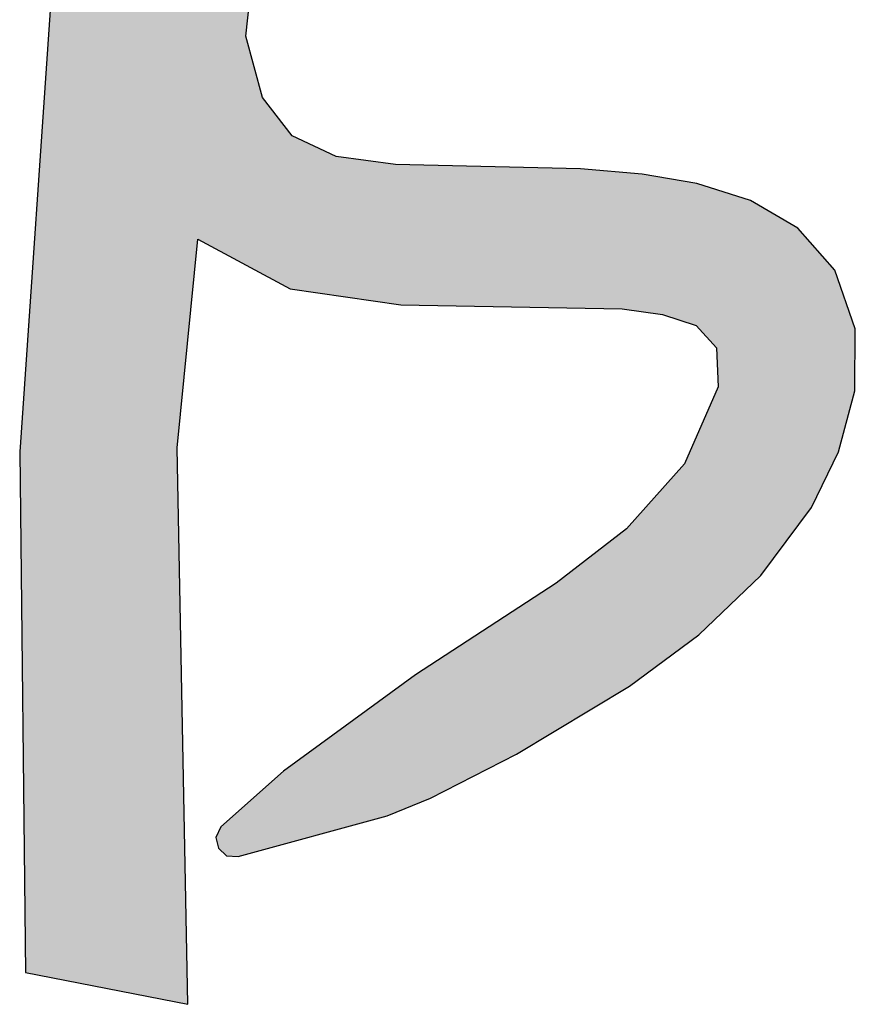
# Model space of a CAD drawing. Extents: x 1.5 to 29.6, y -198.1 to -103.6.
# Tile 14 of 35: x 21.9 to 24.3, y -140.4 to -137.7. Entities that reach past the tile are written whole.
import ezdxf

# ---------------------------------------------------------------- set-up
doc = ezdxf.new("R2010")
doc.units = 0
doc.layers.add('LAYER_3', color=7, linetype='CONTINUOUS')

# ---------------------------------------------------------------- blocks, each defined once
blk = doc.blocks.new('*U29')
at = {"layer": 'LAYER_3', "color": 1}
for points in [[(22.0182, -140.3474), (22.0182, -134.7775), (22.1036, -140.3642)], [(22.1036, -140.3642), (22.0182, -134.7775), (22.1036, -134.7886)], [(22.2345, -140.39), (22.2275, -135.452), (22.2345, -135.4246)], [(22.2352, -140.3901), (22.2345, -135.4246), (22.2352, -135.4216)], [(22.2345, -140.39), (22.2345, -135.4246), (22.2352, -140.3901)], [(22.2352, -140.3901), (22.2352, -135.4216), (22.2358, -140.3902)], [(22.2358, -140.3902), (22.2352, -135.4216), (22.2358, -135.4222)], [(22.2358, -140.3902), (22.2358, -135.4222), (22.2377, -140.3906)], [(22.2377, -140.3906), (22.2358, -135.4222), (22.2377, -135.4241)], [(22.2377, -140.3906), (22.2377, -135.4241), (22.2384, -140.3907)], [(22.2384, -140.3907), (22.2377, -135.4241), (22.2384, -135.4248)], [(22.2384, -140.3907), (22.2384, -135.4248), (22.2402, -140.3911)], [(22.2402, -140.3911), (22.2384, -135.4248), (22.2402, -135.4266)], [(22.2402, -140.3911), (22.2402, -135.4266), (22.2431, -140.3916)], [(22.2431, -140.3916), (22.2402, -135.4266), (22.2431, -135.4295)], [(22.2185, -140.3868), (22.2122, -135.4621), (22.2185, -135.458)], [(22.2275, -140.3886), (22.2185, -135.458), (22.2275, -135.452)], [(22.2185, -140.3868), (22.2185, -135.458), (22.2275, -140.3886)], [(22.2275, -140.3886), (22.2275, -135.452), (22.2345, -140.39)], [(22.2431, -140.3916), (22.2431, -135.4384), (22.2432, -140.3917)], [(22.2432, -140.3917), (22.2431, -135.4384), (22.2432, -135.4396)], [(22.2432, -140.3917), (22.2432, -135.4396), (22.2437, -140.3918)], [(22.2437, -140.3918), (22.2432, -135.4396), (22.2437, -135.4443)], [(22.2437, -140.3918), (22.2437, -135.4443), (22.2466, -140.3923)], [(22.2466, -140.3923), (22.2437, -135.4443), (22.2466, -135.4699)], [(22.1827, -140.3798), (22.1729, -135.491), (22.1827, -135.4835)], [(22.1911, -140.3814), (22.1827, -135.4835), (22.1911, -135.4772)], [(22.1827, -140.3798), (22.1827, -135.4835), (22.1911, -140.3814)], [(22.2021, -140.3836), (22.1911, -135.4772), (22.2021, -135.4688)], [(22.1911, -140.3814), (22.1911, -135.4772), (22.2021, -140.3836)], [(22.2122, -140.3856), (22.2021, -135.4688), (22.2122, -135.4621)], [(22.2021, -140.3836), (22.2021, -135.4688), (22.2122, -140.3856)], [(22.2122, -140.3856), (22.2122, -135.4621), (22.2185, -140.3868)], [(22.2466, -140.3923), (22.2466, -135.4699), (22.2522, -140.3934)], [(22.2522, -140.3934), (22.2466, -135.4699), (22.2522, -135.502)], [(22.1464, -140.3726), (22.1358, -135.5147), (22.1464, -135.5079)], [(22.165, -140.3763), (22.1464, -135.5079), (22.165, -135.496)], [(22.1464, -140.3726), (22.1464, -135.5079), (22.165, -140.3763)], [(22.1729, -140.3778), (22.165, -135.496), (22.1729, -135.491)], [(22.165, -140.3763), (22.165, -135.496), (22.1729, -140.3778)], [(22.1729, -140.3778), (22.1729, -135.491), (22.1827, -140.3798)], [(22.2522, -140.3934), (22.2522, -135.502), (22.2541, -140.3938)], [(22.2541, -140.3938), (22.2522, -135.502), (22.2541, -135.5127)], [(22.2541, -140.3938), (22.2541, -135.5127), (22.2573, -140.3944)], [(22.2573, -140.3944), (22.2541, -135.5127), (22.2573, -135.5307)], [(22.1358, -140.3705), (22.1036, -135.5189), (22.1358, -135.5147)], [(22.1036, -140.3642), (22.1036, -135.5189), (22.1358, -140.3705)], [(22.1358, -140.3705), (22.1358, -135.5147), (22.1464, -140.3726)], [(22.2573, -140.3944), (22.2573, -135.5307), (22.2729, -140.3975)], [(22.2729, -140.3975), (22.2573, -135.5307), (22.2729, -135.6187)], [(22.2729, -140.3975), (22.2729, -135.6187), (22.2884, -140.4006)], [(22.2884, -140.4006), (22.2729, -135.6187), (22.2884, -135.7063)], [(22.2884, -140.4006), (22.2884, -135.7063), (22.3146, -140.4057)], [(22.3146, -140.4057), (22.2884, -135.7063), (22.3146, -135.8539)], [(22.3146, -140.4057), (22.3146, -135.8539), (22.3254, -140.4078)], [(22.3254, -140.4078), (22.3146, -135.8539), (22.3254, -135.9148)], [(22.3254, -140.4078), (22.3254, -135.9148), (22.3418, -140.4111)], [(22.3418, -140.4111), (22.3254, -135.9148), (22.3418, -136.0075)], [(22.3418, -140.4111), (22.3418, -136.0075), (22.3474, -140.4122)], [(22.3474, -140.4122), (22.3418, -136.0075), (22.3474, -136.0392)], [(22.3474, -140.4122), (22.3474, -136.0392), (22.352, -140.4131)], [(22.352, -140.4131), (22.3474, -136.0392), (22.352, -136.065)], [(22.352, -140.4131), (22.352, -136.065), (22.3528, -140.4132)], [(22.3528, -140.4132), (22.352, -136.065), (22.3528, -136.0698)], [(22.3528, -140.4132), (22.3528, -136.0698), (22.3668, -140.416)], [(22.3668, -140.416), (22.3528, -136.0698), (22.3668, -136.1485)], [(22.3668, -138.8712), (22.3668, -136.1485), (22.3902, -138.6346)], [(22.3902, -138.6346), (22.3668, -136.1485), (22.3902, -136.2808)], [(22.3902, -138.6346), (22.3902, -136.2808), (22.3965, -138.5709)], [(22.3965, -138.5709), (22.3902, -136.2808), (22.3965, -136.3164)], [(22.3965, -138.5709), (22.3965, -136.3164), (22.4243, -138.2899)], [(22.4243, -138.2899), (22.3965, -136.3164), (22.4243, -136.4734)], [(22.4243, -138.2899), (22.4243, -136.4734), (22.4518, -138.3047)], [(22.4518, -138.3047), (22.4243, -136.4734), (22.4518, -136.6282)], [(22.4518, -138.3047), (22.4518, -136.6282), (22.4746, -138.317)], [(22.4746, -138.317), (22.4518, -136.6282), (22.4746, -136.9487)], [(22.4746, -138.317), (22.4746, -136.9487), (22.4811, -138.3205)], [(22.4811, -138.3205), (22.4746, -136.9487), (22.4811, -137.04)], [(22.5579, -138.3618), (22.5368, -137.0058), (22.5579, -136.9929)], [(22.5579, -137.7243), (22.5579, -136.9929), (22.5773, -137.5452)], [(22.5368, -138.3505), (22.5043, -137.0257), (22.5368, -137.0058)], [(22.5368, -138.3505), (22.5368, -137.0058), (22.5579, -138.3618)], [(22.4817, -138.3208), (22.4811, -137.04), (22.4817, -137.0396)], [(22.4811, -138.3205), (22.4811, -137.04), (22.4817, -138.3208)], [(22.4885, -138.3245), (22.4817, -137.0396), (22.4885, -137.0354)], [(22.4817, -138.3208), (22.4817, -137.0396), (22.4885, -138.3245)], [(22.5043, -138.333), (22.4885, -137.0354), (22.5043, -137.0257)], [(22.4885, -138.3245), (22.4885, -137.0354), (22.5043, -138.333)], [(22.5043, -138.333), (22.5043, -137.0257), (22.5368, -138.3505)], [(22.0182, -140.3474), (21.9994, -137.8428), (22.0182, -137.5701)], [(22.5579, -138.3618), (22.5579, -137.7243), (22.5773, -138.3722)], [(22.5773, -138.3722), (22.5579, -137.7243), (22.5773, -137.7952)], [(22.5773, -138.3722), (22.5773, -137.7952), (22.5883, -138.3782)], [(22.5883, -138.3782), (22.5773, -137.7952), (22.5883, -137.8355)], [(21.9994, -140.3437), (21.9905, -137.9718), (21.9994, -137.8428)], [(21.9994, -140.3437), (21.9994, -137.8428), (22.0182, -140.3474)], [(22.5883, -138.3782), (22.5883, -137.8355), (22.5978, -138.3833)], [(22.5978, -138.3833), (22.5883, -137.8355), (22.5978, -137.8703)], [(22.5978, -138.3833), (22.5978, -137.8703), (22.6039, -138.3865)], [(22.6039, -138.3865), (22.5978, -137.8703), (22.6039, -137.8924)], [(22.6039, -138.3865), (22.6039, -137.8924), (22.6046, -138.3869)], [(22.6046, -138.3869), (22.6039, -137.8924), (22.6046, -137.8951)], [(22.6046, -138.3869), (22.6046, -137.8951), (22.6207, -138.3956)], [(22.6207, -138.3956), (22.6046, -137.8951), (22.6207, -137.9158)], [(22.6207, -138.3956), (22.6207, -137.9158), (22.625, -138.3979)], [(22.625, -138.3979), (22.6207, -137.9158), (22.625, -137.9214)], [(22.625, -138.3979), (22.625, -137.9214), (22.663, -138.4183)], [(22.663, -138.4183), (22.625, -137.9214), (22.663, -137.9704)], [(21.9905, -140.3419), (21.9599, -138.4157), (21.9905, -137.9718)], [(21.9905, -140.3419), (21.9905, -137.9718), (21.9994, -140.3437)], [(22.663, -138.4183), (22.663, -137.9704), (22.6725, -138.4235)], [(22.6725, -138.4235), (22.663, -137.9704), (22.6725, -137.9828)], [(22.6725, -138.4235), (22.6725, -137.9828), (22.6819, -138.4285)], [(22.6819, -138.4285), (22.6725, -137.9828), (22.6819, -137.9949)], [(22.6819, -138.4285), (22.6819, -137.9949), (22.6875, -138.4293)], [(22.6875, -138.4293), (22.6819, -137.9949), (22.6875, -138.0021)], [(22.6875, -138.4293), (22.6875, -138.0021), (22.6949, -138.4304)], [(22.6949, -138.4304), (22.6875, -138.0021), (22.6949, -138.0056)], [(22.6949, -138.4304), (22.6949, -138.0056), (22.7247, -138.4347)], [(22.7247, -138.4347), (22.6949, -138.0056), (22.7247, -138.0196)], [(22.7247, -138.4347), (22.7247, -138.0196), (22.7477, -138.438)], [(22.7477, -138.438), (22.7247, -138.0196), (22.7477, -138.0304)], [(22.7477, -138.438), (22.7477, -138.0304), (22.7984, -138.4453)], [(22.7984, -138.4453), (22.7477, -138.0304), (22.7984, -138.0543)], [(22.7984, -138.4453), (22.7984, -138.0543), (22.8099, -138.4469)], [(22.8099, -138.4469), (22.7984, -138.0543), (22.8099, -138.0597)], [(22.8099, -138.4469), (22.8099, -138.0597), (22.8277, -138.4495)], [(22.8277, -138.4495), (22.8099, -138.0597), (22.8277, -138.0621)], [(22.8277, -138.4495), (22.8277, -138.0621), (22.8588, -138.454)], [(22.8588, -138.454), (22.8277, -138.0621), (22.8588, -138.0663)], [(22.8588, -138.454), (22.8588, -138.0663), (22.8705, -138.4556)], [(22.8705, -138.4556), (22.8588, -138.0663), (22.8705, -138.0678)], [(22.8705, -138.4556), (22.8705, -138.0678), (22.8761, -138.4565)], [(22.8761, -138.4565), (22.8705, -138.0678), (22.8761, -138.0686)], [(22.8761, -138.4565), (22.8761, -138.0686), (22.8763, -138.4565)], [(22.8763, -138.4565), (22.8761, -138.0686), (22.8763, -138.0686)], [(22.8763, -138.4565), (22.8763, -138.0686), (22.923, -138.4632)], [(22.923, -138.4632), (22.8763, -138.0686), (22.923, -138.0749)], [(22.923, -138.4632), (22.923, -138.0749), (22.9326, -138.4646)], [(22.9326, -138.4646), (22.923, -138.0749), (22.9326, -138.0762)], [(22.9326, -138.4646), (22.9326, -138.0762), (22.9517, -138.4673)], [(22.9517, -138.4673), (22.9326, -138.0762), (22.9517, -138.0788)], [(22.9517, -138.4673), (22.9517, -138.0788), (22.959, -138.4684)], [(22.959, -138.4684), (22.9517, -138.0788), (22.959, -138.0798)], [(22.959, -138.4684), (22.959, -138.0798), (22.9752, -138.4707)], [(22.9752, -138.4707), (22.959, -138.0798), (22.9752, -138.082)], [(22.9752, -138.4707), (22.9752, -138.082), (22.985, -138.4721)], [(22.985, -138.4721), (22.9752, -138.082), (22.985, -138.0822)], [(22.985, -138.4721), (22.985, -138.0822), (22.9901, -138.4729)], [(22.9901, -138.4729), (22.985, -138.0822), (22.9901, -138.0824)], [(22.9901, -138.4729), (22.9901, -138.0824), (22.9971, -138.473)], [(22.9971, -138.473), (22.9901, -138.0824), (22.9971, -138.0825)], [(22.9971, -138.473), (22.9971, -138.0825), (23.0215, -138.4734)], [(23.0215, -138.4734), (22.9971, -138.0825), (23.0215, -138.0831)], [(23.0215, -138.4734), (23.0215, -138.0831), (23.0305, -138.4736)], [(23.0305, -138.4736), (23.0215, -138.0831), (23.0305, -138.0833)], [(23.0305, -138.4736), (23.0305, -138.0833), (23.0416, -138.4738)], [(23.0416, -138.4738), (23.0305, -138.0833), (23.0416, -138.0836)], [(23.0416, -138.4738), (23.0416, -138.0836), (23.0731, -138.4744)], [(23.0731, -138.4744), (23.0416, -138.0836), (23.0731, -138.0844)], [(23.0731, -138.4744), (23.0731, -138.0844), (23.0759, -138.4744)], [(23.0759, -138.4744), (23.0731, -138.0844), (23.0759, -138.0844)], [(23.0759, -138.4744), (23.0759, -138.0844), (23.0852, -138.4746)], [(23.0852, -138.4746), (23.0759, -138.0844), (23.0852, -138.0847)], [(23.0852, -138.4746), (23.0852, -138.0847), (23.1361, -138.4755)], [(23.1361, -138.4755), (23.0852, -138.0847), (23.1361, -138.0859)], [(23.1361, -138.4755), (23.1361, -138.0859), (23.1999, -138.4766)], [(23.1999, -138.4766), (23.1361, -138.0859), (23.1999, -138.0875)], [(23.1999, -138.4766), (23.1999, -138.0875), (23.2408, -138.4774)], [(23.2408, -138.4774), (23.1999, -138.0875), (23.2408, -138.0885)], [(23.2408, -138.4774), (23.2408, -138.0885), (23.2495, -138.4775)], [(23.2495, -138.4775), (23.2408, -138.0885), (23.2495, -138.0887)], [(23.2495, -138.4775), (23.2495, -138.0887), (23.3122, -138.4787)], [(23.3122, -138.4787), (23.2495, -138.0887), (23.3122, -138.0902)], [(23.3122, -138.4787), (23.3122, -138.0902), (23.3126, -138.4787)], [(23.3126, -138.4787), (23.3122, -138.0902), (23.3126, -138.0902)], [(23.3126, -138.4787), (23.3126, -138.0902), (23.3256, -138.4789)], [(23.3256, -138.4789), (23.3126, -138.0902), (23.3256, -138.0905)], [(23.3256, -138.4789), (23.3256, -138.0905), (23.4144, -138.4805)], [(23.4144, -138.4805), (23.3256, -138.0905), (23.4144, -138.0927)], [(23.4144, -138.4805), (23.4144, -138.0927), (23.4227, -138.4807)], [(23.4227, -138.4807), (23.4144, -138.0927), (23.4227, -138.0929)], [(23.4227, -138.4807), (23.4227, -138.0929), (23.428, -138.4808)], [(23.428, -138.4808), (23.4227, -138.0929), (23.428, -138.093)], [(23.428, -138.4808), (23.428, -138.093), (23.4417, -138.481)], [(23.4417, -138.481), (23.428, -138.093), (23.4417, -138.0933)], [(23.4417, -138.481), (23.4417, -138.0933), (23.4429, -138.481)], [(23.4429, -138.481), (23.4417, -138.0933), (23.4429, -138.0934)], [(23.4429, -138.481), (23.4429, -138.0934), (23.4545, -138.4812)], [(23.4545, -138.4812), (23.4429, -138.0934), (23.4545, -138.0937)], [(23.4545, -138.4812), (23.4545, -138.0937), (23.471, -138.4815)], [(23.471, -138.4815), (23.4545, -138.0937), (23.471, -138.0941)], [(23.471, -138.4815), (23.471, -138.0941), (23.4827, -138.4817)], [(23.4827, -138.4817), (23.471, -138.0941), (23.4827, -138.0943)], [(23.4827, -138.4817), (23.4827, -138.0943), (23.4911, -138.4819)], [(23.4911, -138.4819), (23.4827, -138.0943), (23.4911, -138.0945)], [(23.4911, -138.4819), (23.4911, -138.0945), (23.5232, -138.4825)], [(23.5232, -138.4825), (23.4911, -138.0945), (23.5232, -138.0973)], [(23.5232, -138.4825), (23.5232, -138.0973), (23.5853, -138.4836)], [(23.5853, -138.4836), (23.5232, -138.0973), (23.5853, -138.1025)], [(23.5853, -138.4836), (23.5853, -138.1025), (23.6067, -138.484)], [(23.6067, -138.484), (23.5853, -138.1025), (23.6067, -138.1043)], [(23.6067, -138.484), (23.6067, -138.1043), (23.6071, -138.484)], [(23.6071, -138.484), (23.6067, -138.1043), (23.6071, -138.1043)], [(23.6071, -138.484), (23.6071, -138.1043), (23.6188, -138.4856)], [(23.6188, -138.4856), (23.6071, -138.1043), (23.6188, -138.1053)], [(23.6188, -138.4856), (23.6188, -138.1053), (23.627, -138.4868)], [(23.627, -138.4868), (23.6188, -138.1053), (23.627, -138.106)], [(23.627, -138.4868), (23.627, -138.106), (23.6273, -138.4868)], [(23.6273, -138.4868), (23.627, -138.106), (23.6273, -138.106)], [(23.6273, -138.4868), (23.6273, -138.106), (23.6584, -138.4912)], [(23.6584, -138.4912), (23.6273, -138.106), (23.6584, -138.1086)], [(23.6584, -138.4912), (23.6584, -138.1086), (23.6625, -138.4918)], [(23.6625, -138.4918), (23.6584, -138.1086), (23.6625, -138.109)], [(23.6625, -138.4918), (23.6625, -138.109), (23.6842, -138.4948)], [(23.6842, -138.4948), (23.6625, -138.109), (23.6842, -138.1127)], [(23.6842, -138.4948), (23.6842, -138.1127), (23.7028, -138.4974)], [(23.7028, -138.4974), (23.6842, -138.1127), (23.7028, -138.1159)], [(23.7028, -138.4974), (23.7028, -138.1159), (23.7194, -138.4997)], [(23.7194, -138.4997), (23.7028, -138.1159), (23.7194, -138.1187)], [(23.7194, -138.4997), (23.7194, -138.1187), (23.7357, -138.5051)], [(23.7357, -138.5051), (23.7194, -138.1187), (23.7357, -138.1215)], [(23.7357, -138.5051), (23.7357, -138.1215), (23.7399, -138.5066)], [(23.7399, -138.5066), (23.7357, -138.1215), (23.7399, -138.1222)], [(23.7399, -138.5066), (23.7399, -138.1222), (23.7671, -138.5156)], [(23.7671, -138.5156), (23.7399, -138.1222), (23.7671, -138.1268)], [(23.7671, -138.5156), (23.7671, -138.1268), (23.7784, -138.5194)], [(23.7784, -138.5194), (23.7671, -138.1268), (23.7784, -138.1288)], [(23.7784, -138.5194), (23.7784, -138.1288), (23.7805, -138.5201)], [(23.7805, -138.5201), (23.7784, -138.1288), (23.7805, -138.1291)], [(23.7805, -138.5201), (23.7805, -138.1291), (23.7865, -138.5221)], [(23.7865, -138.5221), (23.7805, -138.1291), (23.7865, -138.1302)], [(23.7865, -138.5221), (23.7865, -138.1302), (23.8002, -138.5266)], [(23.8002, -138.5266), (23.7865, -138.1302), (23.8002, -138.1325)], [(23.8002, -138.5266), (23.8002, -138.1325), (23.8127, -138.5308)], [(23.8127, -138.5308), (23.8002, -138.1325), (23.8127, -138.1346)], [(23.8127, -138.5308), (23.8127, -138.1346), (23.8151, -138.5334)], [(23.8151, -138.5334), (23.8127, -138.1346), (23.8151, -138.135)], [(23.8151, -138.5334), (23.8151, -138.135), (23.8205, -138.5393)], [(23.8205, -138.5393), (23.8151, -138.135), (23.8205, -138.1368)], [(23.8205, -138.5393), (23.8205, -138.1368), (23.8698, -138.5927)], [(23.8698, -138.5927), (23.8205, -138.1368), (23.8698, -138.1524)], [(23.8698, -138.5927), (23.8698, -138.1524), (23.874, -138.7013)], [(23.874, -138.7013), (23.8698, -138.1524), (23.874, -138.1537)], [(23.874, -139.3413), (23.874, -138.1537), (23.8747, -139.3406)], [(23.8747, -139.3406), (23.874, -138.1537), (23.8747, -138.154)], [(23.8747, -139.3406), (23.8747, -138.154), (23.9557, -139.2637)], [(23.9557, -139.2637), (23.8747, -138.154), (23.9557, -138.1796)], [(23.9557, -139.2637), (23.9557, -138.1796), (23.9642, -139.2556)], [(23.9642, -139.2556), (23.9557, -138.1796), (23.9642, -138.1823)], [(23.9642, -139.2556), (23.9642, -138.1823), (23.9762, -139.2443)], [(23.9762, -139.2443), (23.9642, -138.1823), (23.9762, -138.1894)], [(23.9762, -139.2443), (23.9762, -138.1894), (23.9938, -139.2275)], [(23.9938, -139.2275), (23.9762, -138.1894), (23.9938, -138.1997)], [(23.9938, -139.2275), (23.9938, -138.1997), (24.0966, -139.0894)], [(24.0966, -139.0894), (23.9938, -138.1997), (24.0966, -138.2599)], [(24.0966, -139.0894), (24.0966, -138.2599), (24.1348, -139.0381)], [(24.1348, -139.0381), (24.0966, -138.2599), (24.1348, -138.3035)], [(24.1348, -139.0381), (24.1348, -138.3035), (24.1992, -138.9054)], [(24.1992, -138.9054), (24.1348, -138.3035), (24.1992, -138.3769)], [(24.1992, -138.9054), (24.1992, -138.3769), (24.2102, -138.8828)], [(24.2102, -138.8828), (24.1992, -138.3769), (24.2102, -138.4079)], [(21.9599, -140.3359), (21.9504, -138.5525), (21.9599, -138.4157)], [(21.9599, -140.3359), (21.9599, -138.4157), (21.9905, -140.3419)], [(24.2102, -138.8828), (24.2102, -138.4079), (24.2556, -138.7125)], [(24.2556, -138.7125), (24.2102, -138.4079), (24.2556, -138.5365)], [(21.9504, -140.3341), (21.9442, -138.6428), (21.9504, -138.5525)], [(21.9504, -140.3341), (21.9504, -138.5525), (21.9599, -140.3359)], [(24.2556, -138.7125), (24.2556, -138.5365), (24.2567, -138.5397)], [(21.9442, -140.3328), (21.9277, -138.883), (21.9442, -138.6428)], [(21.9442, -140.3328), (21.9442, -138.6428), (21.9504, -140.3341)], [(23.8698, -139.3453), (23.8205, -138.8244), (23.8698, -138.7108)], [(23.874, -139.3413), (23.8698, -138.7108), (23.874, -138.7013)], [(23.8698, -139.3453), (23.8698, -138.7108), (23.874, -139.3413)], [(23.8205, -139.3921), (23.8151, -138.8368), (23.8205, -138.8244)], [(23.8205, -139.3921), (23.8205, -138.8244), (23.8698, -139.3453)], [(23.8127, -139.3979), (23.8002, -138.8711), (23.8127, -138.8423)], [(23.8151, -139.3961), (23.8127, -138.8423), (23.8151, -138.8368)], [(23.8127, -139.3979), (23.8127, -138.8423), (23.8151, -139.3961)], [(23.8151, -139.3961), (23.8151, -138.8368), (23.8205, -139.3921)], [(22.3668, -140.416), (22.3668, -138.8712), (22.3902, -140.4206)], [(22.3902, -140.4206), (22.3668, -138.8712), (22.3902, -140.0929)], [(23.8002, -139.4072), (23.7865, -138.9026), (23.8002, -138.8711)], [(23.8002, -139.4072), (23.8002, -138.8711), (23.8127, -139.3979)], [(23.7865, -139.4173), (23.7805, -138.9164), (23.7865, -138.9026)], [(23.7865, -139.4173), (23.7865, -138.9026), (23.8002, -139.4072)], [(23.7671, -139.4317), (23.7399, -138.9617), (23.7671, -138.9314)], [(23.7784, -139.4233), (23.7671, -138.9314), (23.7784, -138.9187)], [(23.7671, -139.4317), (23.7671, -138.9314), (23.7784, -139.4233)], [(23.7805, -139.4218), (23.7784, -138.9187), (23.7805, -138.9164)], [(23.7784, -139.4233), (23.7784, -138.9187), (23.7805, -139.4218)], [(23.7805, -139.4218), (23.7805, -138.9164), (23.7865, -139.4173)], [(23.7357, -139.455), (23.7194, -138.9846), (23.7357, -138.9665)], [(23.7399, -139.4518), (23.7357, -138.9665), (23.7399, -138.9617)], [(23.7357, -139.455), (23.7357, -138.9665), (23.7399, -139.4518)], [(23.7399, -139.4518), (23.7399, -138.9617), (23.7671, -139.4317)], [(23.7194, -139.467), (23.7028, -139.0032), (23.7194, -138.9846)], [(23.7194, -139.467), (23.7194, -138.9846), (23.7357, -139.455)], [(23.6842, -139.4931), (23.6625, -139.0482), (23.6842, -139.0239)], [(23.7028, -139.4793), (23.6842, -139.0239), (23.7028, -139.0032)], [(23.6842, -139.4931), (23.6842, -139.0239), (23.7028, -139.4793)], [(23.7028, -139.4793), (23.7028, -139.0032), (23.7194, -139.467)], [(23.6625, -139.5091), (23.6584, -139.0528), (23.6625, -139.0482)], [(23.6625, -139.5091), (23.6625, -139.0482), (23.6842, -139.4931)], [(23.6584, -139.5122), (23.6273, -139.0875), (23.6584, -139.0528)], [(23.6584, -139.5122), (23.6584, -139.0528), (23.6625, -139.5091)], [(23.6067, -139.5476), (23.5853, -139.1229), (23.6067, -139.1063)], [(23.6071, -139.5474), (23.6067, -139.1063), (23.6071, -139.106)], [(23.6067, -139.5476), (23.6067, -139.1063), (23.6071, -139.5474)], [(23.6188, -139.5404), (23.6071, -139.106), (23.6188, -139.097)], [(23.6071, -139.5474), (23.6071, -139.106), (23.6188, -139.5404)], [(23.627, -139.5354), (23.6188, -139.097), (23.627, -139.0878)], [(23.6188, -139.5404), (23.6188, -139.097), (23.627, -139.5354)], [(23.6273, -139.5352), (23.627, -139.0878), (23.6273, -139.0875)], [(23.627, -139.5354), (23.627, -139.0878), (23.6273, -139.5352)], [(23.6273, -139.5352), (23.6273, -139.0875), (23.6584, -139.5122)], [(23.5853, -139.5606), (23.5232, -139.1709), (23.5853, -139.1229)], [(23.5853, -139.5606), (23.5853, -139.1229), (23.6067, -139.5476)], [(23.5232, -139.598), (23.4911, -139.1958), (23.5232, -139.1709)], [(23.5232, -139.598), (23.5232, -139.1709), (23.5853, -139.5606)], [(23.471, -139.6295), (23.4545, -139.224), (23.471, -139.2113)], [(23.4827, -139.6225), (23.471, -139.2113), (23.4827, -139.2022)], [(23.471, -139.6295), (23.471, -139.2113), (23.4827, -139.6225)], [(23.4911, -139.6174), (23.4827, -139.2022), (23.4911, -139.1958)], [(23.4827, -139.6225), (23.4827, -139.2022), (23.4911, -139.6174)], [(23.4911, -139.6174), (23.4911, -139.1958), (23.5232, -139.598)], [(23.4417, -139.6472), (23.428, -139.2445), (23.4417, -139.2339)], [(23.4429, -139.6465), (23.4417, -139.2339), (23.4429, -139.233)], [(23.4417, -139.6472), (23.4417, -139.2339), (23.4429, -139.6465)], [(23.4545, -139.6395), (23.4429, -139.233), (23.4545, -139.224)], [(23.4429, -139.6465), (23.4429, -139.233), (23.4545, -139.6395)], [(23.4545, -139.6395), (23.4545, -139.224), (23.471, -139.6295)], [(23.4144, -139.6637), (23.3256, -139.3119), (23.4144, -139.254)], [(23.4227, -139.6586), (23.4144, -139.254), (23.4227, -139.2486)], [(23.4144, -139.6637), (23.4144, -139.254), (23.4227, -139.6586)], [(23.428, -139.6554), (23.4227, -139.2486), (23.428, -139.2445)], [(23.4227, -139.6586), (23.4227, -139.2486), (23.428, -139.6554)], [(23.428, -139.6554), (23.428, -139.2445), (23.4417, -139.6472)], [(23.3122, -139.7253), (23.2495, -139.3614), (23.3122, -139.3206)], [(23.3126, -139.7251), (23.3122, -139.3206), (23.3126, -139.3203)], [(23.3122, -139.7253), (23.3122, -139.3206), (23.3126, -139.7251)], [(23.3256, -139.7172), (23.3126, -139.3203), (23.3256, -139.3119)], [(23.3126, -139.7251), (23.3126, -139.3203), (23.3256, -139.7172)], [(23.3256, -139.7172), (23.3256, -139.3119), (23.4144, -139.6637)], [(23.2408, -139.7617), (23.1999, -139.3937), (23.2408, -139.3671)], [(23.2495, -139.7573), (23.2408, -139.3671), (23.2495, -139.3614)], [(23.2408, -139.7617), (23.2408, -139.3671), (23.2495, -139.7573)], [(23.2495, -139.7573), (23.2495, -139.3614), (23.3122, -139.7253)], [(23.1999, -139.7826), (23.1361, -139.4353), (23.1999, -139.3937)], [(23.1999, -139.7826), (23.1999, -139.3937), (23.2408, -139.7617)], [(23.1361, -139.8151), (23.0852, -139.4684), (23.1361, -139.4353)], [(23.1361, -139.8151), (23.1361, -139.4353), (23.1999, -139.7826)], [(23.0731, -139.8472), (23.0416, -139.4968), (23.0731, -139.4763)], [(23.0759, -139.8458), (23.0731, -139.4763), (23.0759, -139.4745)], [(23.0731, -139.8472), (23.0731, -139.4763), (23.0759, -139.8458)], [(23.0852, -139.8411), (23.0759, -139.4745), (23.0852, -139.4684)], [(23.0759, -139.8458), (23.0759, -139.4745), (23.0852, -139.8411)], [(23.0852, -139.8411), (23.0852, -139.4684), (23.1361, -139.8151)], [(23.0215, -139.8684), (22.9971, -139.5284), (23.0215, -139.5106)], [(23.0305, -139.8647), (23.0215, -139.5106), (23.0305, -139.504)], [(23.0215, -139.8684), (23.0215, -139.5106), (23.0305, -139.8647)], [(23.0416, -139.8601), (23.0305, -139.504), (23.0416, -139.4968)], [(23.0305, -139.8647), (23.0305, -139.504), (23.0416, -139.8601)], [(23.0416, -139.8601), (23.0416, -139.4968), (23.0731, -139.8472)], [(22.9752, -139.8874), (22.959, -139.5563), (22.9752, -139.5444)], [(22.985, -139.8833), (22.9752, -139.5444), (22.985, -139.5372)], [(22.9752, -139.8874), (22.9752, -139.5444), (22.985, -139.8833)], [(22.9901, -139.8812), (22.985, -139.5372), (22.9901, -139.5335)], [(22.985, -139.8833), (22.985, -139.5372), (22.9901, -139.8812)], [(22.9971, -139.8784), (22.9901, -139.5335), (22.9971, -139.5284)], [(22.9901, -139.8812), (22.9901, -139.5335), (22.9971, -139.8784)], [(22.9971, -139.8784), (22.9971, -139.5284), (23.0215, -139.8684)], [(22.9517, -139.897), (22.9326, -139.5755), (22.9517, -139.5616)], [(22.959, -139.894), (22.9517, -139.5616), (22.959, -139.5563)], [(22.9517, -139.897), (22.9517, -139.5616), (22.959, -139.894)], [(22.959, -139.894), (22.959, -139.5563), (22.9752, -139.8874)], [(22.923, -139.9048), (22.8763, -139.6167), (22.923, -139.5825)], [(22.9326, -139.9022), (22.923, -139.5825), (22.9326, -139.5755)], [(22.923, -139.9048), (22.923, -139.5825), (22.9326, -139.9022)], [(22.9326, -139.9022), (22.9326, -139.5755), (22.9517, -139.897)], [(22.8705, -139.9192), (22.8588, -139.6295), (22.8705, -139.6209)], [(22.8761, -139.9177), (22.8705, -139.6209), (22.8761, -139.6168)], [(22.8705, -139.9192), (22.8705, -139.6209), (22.8761, -139.9177)], [(22.8763, -139.9176), (22.8761, -139.6168), (22.8763, -139.6167)], [(22.8761, -139.9177), (22.8761, -139.6168), (22.8763, -139.9176)], [(22.8763, -139.9176), (22.8763, -139.6167), (22.923, -139.9048)], [(22.8277, -139.9309), (22.8099, -139.6652), (22.8277, -139.6522)], [(22.8588, -139.9224), (22.8277, -139.6522), (22.8588, -139.6295)], [(22.8277, -139.9309), (22.8277, -139.6522), (22.8588, -139.9224)], [(22.8588, -139.9224), (22.8588, -139.6295), (22.8705, -139.9192)], [(22.7984, -139.9389), (22.7477, -139.7107), (22.7984, -139.6736)], [(22.8099, -139.9358), (22.7984, -139.6736), (22.8099, -139.6652)], [(22.7984, -139.9389), (22.7984, -139.6736), (22.8099, -139.9358)], [(22.8099, -139.9358), (22.8099, -139.6652), (22.8277, -139.9309)], [(22.7247, -139.9591), (22.6949, -139.7492), (22.7247, -139.7274)], [(22.7477, -139.9528), (22.7247, -139.7274), (22.7477, -139.7107)], [(22.7247, -139.9591), (22.7247, -139.7274), (22.7477, -139.9528)], [(22.7477, -139.9528), (22.7477, -139.7107), (22.7984, -139.9389)], [(22.6819, -139.9707), (22.6725, -139.7656), (22.6819, -139.7587)], [(22.6875, -139.9692), (22.6819, -139.7587), (22.6875, -139.7546)], [(22.6819, -139.9707), (22.6819, -139.7587), (22.6875, -139.9692)], [(22.6949, -139.9672), (22.6875, -139.7546), (22.6949, -139.7492)], [(22.6875, -139.9692), (22.6875, -139.7546), (22.6949, -139.9672)], [(22.6949, -139.9672), (22.6949, -139.7492), (22.7247, -139.9591)], [(22.663, -139.9759), (22.625, -139.8062), (22.663, -139.7725)], [(22.6725, -139.9733), (22.663, -139.7725), (22.6725, -139.7656)], [(22.663, -139.9759), (22.663, -139.7725), (22.6725, -139.9733)], [(22.6725, -139.9733), (22.6725, -139.7656), (22.6819, -139.9707)], [(22.6207, -139.9875), (22.6046, -139.8244), (22.6207, -139.8101)], [(22.625, -139.9863), (22.6207, -139.8101), (22.625, -139.8062)], [(22.6207, -139.9875), (22.6207, -139.8101), (22.625, -139.9863)], [(22.625, -139.9863), (22.625, -139.8062), (22.663, -139.9759)], [(22.5883, -139.9963), (22.5773, -139.8487), (22.5883, -139.8389)], [(22.5978, -139.9937), (22.5883, -139.8389), (22.5978, -139.8304)], [(22.5883, -139.9963), (22.5883, -139.8389), (22.5978, -139.9937)], [(22.6039, -139.9921), (22.5978, -139.8304), (22.6039, -139.825)], [(22.5978, -139.9937), (22.5978, -139.8304), (22.6039, -139.9921)], [(22.6046, -139.9919), (22.6039, -139.825), (22.6046, -139.8244)], [(22.6039, -139.9921), (22.6039, -139.825), (22.6046, -139.9919)], [(22.6046, -139.9919), (22.6046, -139.8244), (22.6207, -139.9875)], [(22.5579, -140.0047), (22.5368, -139.8846), (22.5579, -139.8659)], [(22.5773, -139.9993), (22.5579, -139.8659), (22.5773, -139.8487)], [(22.5579, -140.0047), (22.5579, -139.8659), (22.5773, -139.9993)], [(22.5773, -139.9993), (22.5773, -139.8487), (22.5883, -139.9963)], [(22.5368, -140.0104), (22.5043, -139.9135), (22.5368, -139.8846)], [(22.5368, -140.0104), (22.5368, -139.8846), (22.5579, -140.0047)], [(22.4885, -139.9937), (22.4817, -139.9418), (22.4885, -139.9275)], [(22.5043, -140.0085), (22.4885, -139.9275), (22.5043, -139.9135)], [(22.4885, -139.9937), (22.4885, -139.9275), (22.5043, -140.0085)], [(22.5043, -140.0085), (22.5043, -139.9135), (22.5368, -140.0104)], [(22.4811, -139.9845), (22.4746, -139.9568), (22.4811, -139.9432)], [(22.4817, -139.9872), (22.4811, -139.9432), (22.4817, -139.9418)], [(22.4811, -139.9845), (22.4811, -139.9432), (22.4817, -139.9872)], [(22.4817, -139.9872), (22.4817, -139.9418), (22.4885, -139.9937)], [(22.3902, -140.4206), (22.3902, -140.0929), (22.3965, -140.4218)]]:
    blk.add_solid(points, dxfattribs=at)
blk = doc.blocks.new('BLOCK_2')
at = {"layer": 'LAYER_3'}
for points in [[(24.0966, -138.2599), (23.9642, -138.1823), (23.8151, -138.135), (23.6625, -138.109), (23.4911, -138.0945), (22.9752, -138.082), (22.8099, -138.0597), (22.6875, -138.0021), (22.6046, -137.8951), (22.5579, -137.7243), (22.5883, -137.4434), (22.7477, -137.2778), (22.985, -137.1815), (23.2495, -137.1089), (23.4545, -137.0261), (23.627, -136.9066), (23.7671, -136.7504), (23.8747, -136.5573), (23.9762, -136.1664), (23.9557, -135.7576)], [(22.0182, -137.5701), (21.9277, -138.883), (21.9442, -140.3328), (22.3965, -140.4218), (22.3668, -138.8712), (22.4243, -138.2899), (22.6819, -138.4285), (22.9901, -138.4729), (23.6071, -138.484), (23.7194, -138.4997), (23.8127, -138.5308), (23.8698, -138.5927), (23.874, -138.7013), (23.7805, -138.9164), (23.6188, -139.097), (23.4227, -139.2486), (23.0305, -139.504), (22.663, -139.7725), (22.4885, -139.9275), (22.4746, -139.9568), (22.4817, -139.9872), (22.5043, -140.0085), (22.5368, -140.0104), (22.9517, -139.897), (23.0731, -139.8472), (23.3126, -139.7251), (23.6273, -139.5352), (23.8205, -139.3921), (23.9938, -139.2275), (24.1348, -139.0381), (24.2102, -138.8828), (24.2556, -138.7125), (24.2567, -138.5397), (24.1992, -138.3769), (24.0966, -138.2599)]]:
    blk.add_lwpolyline(points, dxfattribs=at)
at = {"layer": 'LAYER_3', "color": 1}
blk.add_blockref('*U29', (0, 0), dxfattribs=at)

msp = doc.modelspace()

# ---------------------------------------------------------------- block references
at = {"layer": 'LAYER_3'}
msp.add_blockref('BLOCK_2', (0, 0), dxfattribs=at)

doc.saveas('drawing.dxf')
